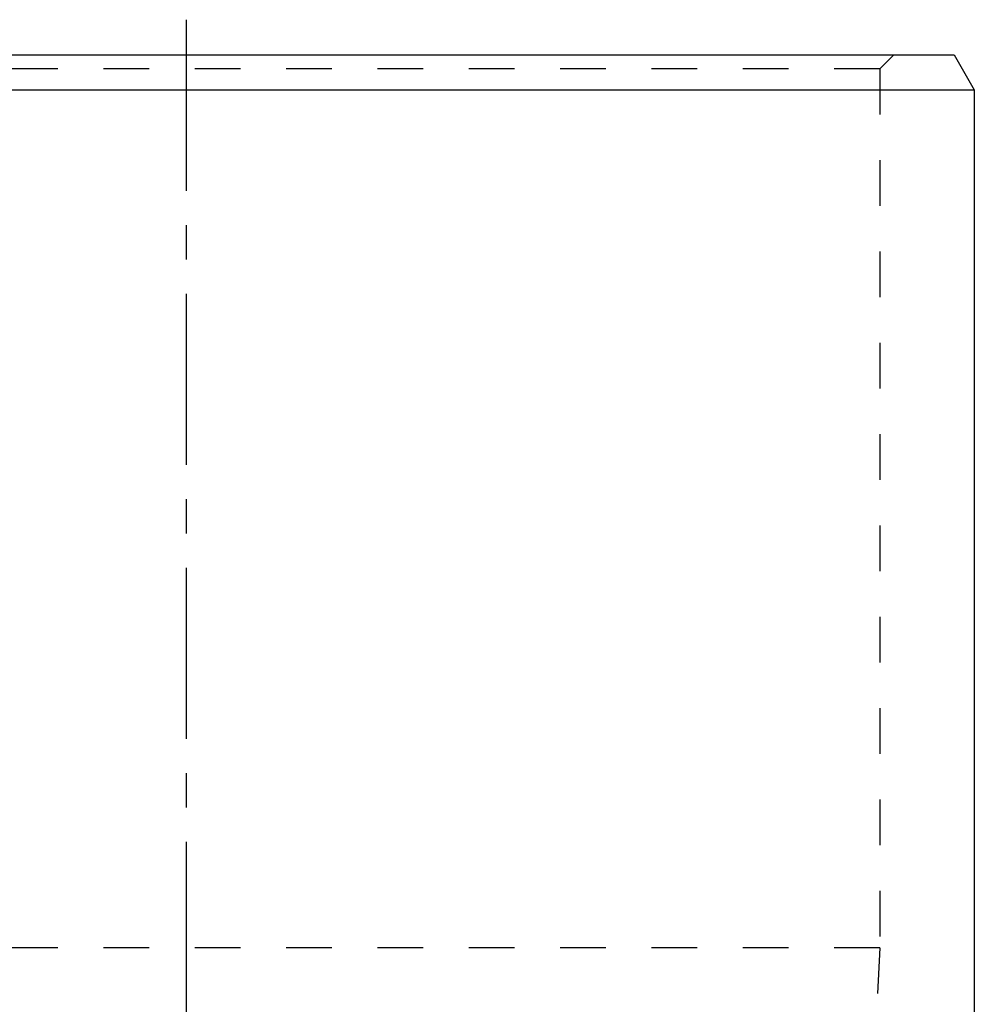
# Model space of a CAD drawing. Header units: millimetres. Extents: x 293 to 707, y 202 to 741.
# Tile 15 of 15: x 476 to 612, y 601 to 741. Entities that reach past the tile are written whole.
import ezdxf

# ---------------------------------------------------------------- set-up
doc = ezdxf.new("R2010")
doc.units = ezdxf.units.MM
doc.header["$LTSCALE"] = 65.185185
doc.linetypes.add('CENTER', pattern=[0.6, 0.375, -0.075, 0.075, -0.075])
doc.linetypes.add('HIDDEN', pattern=[0.2, 0.1, -0.1])
for name, color, linetype in [('ACHSEN_S', 7, 'CONTINUOUS'), ('FASEN', 7, 'CONTINUOUS'), ('KOERPER', 7, 'CONTINUOUS')]:
    doc.layers.add(name, color=color, linetype=linetype)

msp = doc.modelspace()

# ---------------------------------------------------------------- linework, layer by layer
at = {"layer": 'ACHSEN_S', "color": 2, "linetype": 'CENTER'}
msp.add_line((500, 741.25), (500, 258.75), dxfattribs=at)
at = {"layer": 'FASEN', "color": 7, "linetype": 'CONTINUOUS'}
for p, q in [((390.39, 736.25), (609.61, 736.25)), ((609.61, 736.25), (612.5, 731.25)), ((387.5, 731.25), (612.5, 731.25))]:
    msp.add_line(p, q, dxfattribs=at)
at = {"layer": 'FASEN', "color": 8, "linetype": 'HIDDEN'}
for q in [(601, 736.25), (401, 734.25)]:
    msp.add_line((599, 734.25), q, dxfattribs=at)
at = {"layer": 'KOERPER', "color": 8, "linetype": 'HIDDEN'}
for p, q in [((599, 734.25), (599, 608.75)), ((599, 608.75), (401, 608.75)), ((599, 608.75), (597.5, 579.25))]:
    msp.add_line(p, q, dxfattribs=at)
at = {"layer": 'KOERPER', "color": 7, "linetype": 'CONTINUOUS'}
msp.add_line((612.5, 731.25), (612.5, 554.15), dxfattribs=at)

doc.saveas('drawing.dxf')
